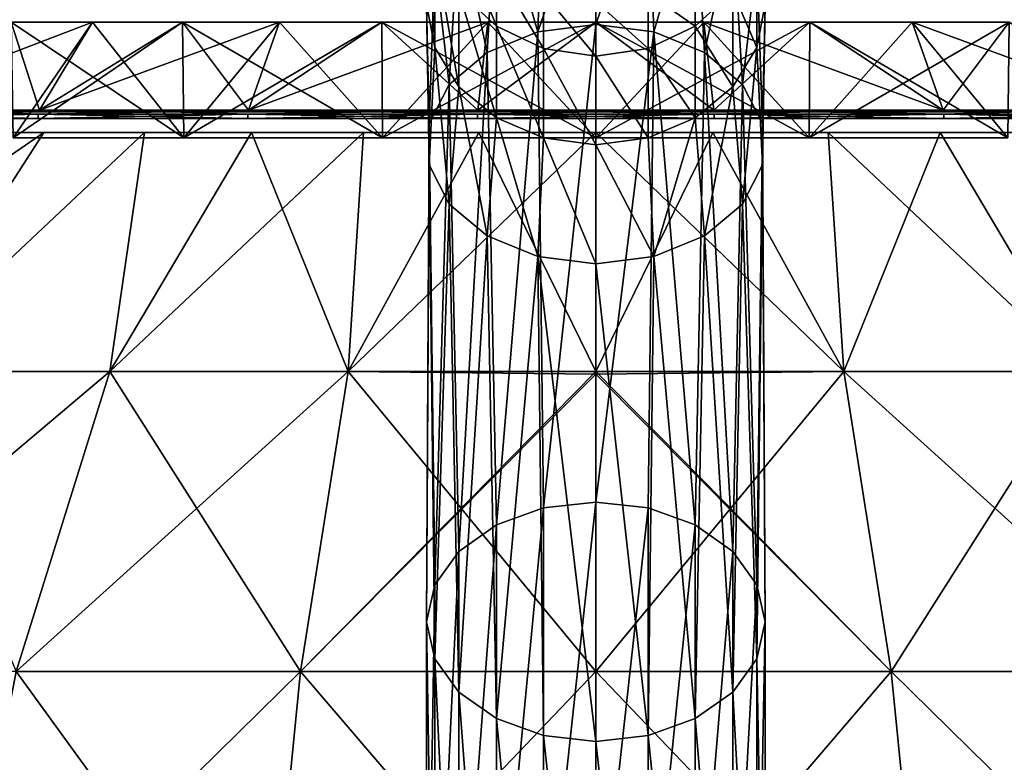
# Model space of a CAD drawing. Header units: millimetres. Extents: x -80 to 80, y -465 to 66.
# Tile 12 of 18: x -26 to 18, y 17 to 50. Entities that reach past the tile are written whole.
import ezdxf

# ---------------------------------------------------------------- set-up
doc = ezdxf.new("R2010")
doc.units = ezdxf.units.MM
doc.header["$LTSCALE"] = 65.185185
for name, color, linetype in [('10', 7, 'CONTINUOUS'), ('11', 7, 'CONTINUOUS'), ('12', 7, 'CONTINUOUS'), ('16', 7, 'CONTINUOUS'), ('17', 7, 'CONTINUOUS'), ('18', 7, 'CONTINUOUS'), ('19', 7, 'CONTINUOUS'), ('3', 7, 'CONTINUOUS'), ('4', 7, 'CONTINUOUS'), ('5', 7, 'CONTINUOUS'), ('6', 7, 'CONTINUOUS'), ('7', 7, 'CONTINUOUS'), ('8', 7, 'CONTINUOUS'), ('9', 7, 'CONTINUOUS')]:
    doc.layers.add(name, color=color, linetype=linetype)

msp = doc.modelspace()

# ---------------------------------------------------------------- linework, layer by layer
at = {"layer": '10', "color": 5, "linetype": 'Continuous', "true_color": 0x0303ff}
for points in [[(-25.909, 49.63, 69.909), (-22.305, 49.63, 73.069), (-25.814, 44.514, 69.814), (-25.909, 49.63, 69.909)], [(-25.814, 44.514, 69.814), (-18.32, 49.63, 75.731), (-18.253, 44.514, 75.615), (-25.814, 44.514, 69.814)], [(-22.305, 49.63, 73.069), (-18.32, 49.63, 75.731), (-25.814, 44.514, 69.814), (-22.305, 49.63, 73.069)], [(-18.32, 49.63, 75.731), (-14.022, 49.63, 77.851), (-18.253, 44.514, 75.615), (-18.32, 49.63, 75.731)], [(-18.253, 44.514, 75.615), (-9.483, 49.63, 79.392), (-9.449, 44.514, 79.262), (-18.253, 44.514, 75.615)], [(-14.022, 49.63, 77.851), (-9.483, 49.63, 79.392), (-18.253, 44.514, 75.615), (-14.022, 49.63, 77.851)], [(-9.483, 49.63, 79.392), (-4.783, 49.63, 80.327), (-9.449, 44.514, 79.262), (-9.483, 49.63, 79.392)], [(-4.783, 49.63, 80.327), (0, 49.63, 80.64), (-9.449, 44.514, 79.262), (-4.783, 49.63, 80.327)], [(-9.449, 44.514, 79.262), (0, 49.63, 80.64), (0, 44.514, 80.506), (-9.449, 44.514, 79.262)], [(0, 49.63, 80.64), (4.783, 49.63, 80.327), (0, 44.514, 80.506), (0, 49.63, 80.64)], [(4.783, 49.63, 80.327), (9.483, 49.63, 79.392), (0, 44.514, 80.506), (4.783, 49.63, 80.327)], [(0, 44.514, 80.506), (9.483, 49.63, 79.392), (9.449, 44.514, 79.262), (0, 44.514, 80.506)], [(9.483, 49.63, 79.392), (14.022, 49.63, 77.851), (9.449, 44.514, 79.262), (9.483, 49.63, 79.392)], [(14.022, 49.63, 77.851), (18.32, 49.63, 75.731), (9.449, 44.514, 79.262), (14.022, 49.63, 77.851)], [(9.449, 44.514, 79.262), (18.32, 49.63, 75.731), (18.253, 44.514, 75.615), (9.449, 44.514, 79.262)]]:
    msp.add_3dface(points, dxfattribs=at)
at = {"layer": '11', "color": 250, "linetype": 'Continuous', "true_color": 0x1c1c1c}
for points in [[(-28.547, 44.739, 11.777), (-24.455, 44.739, 8.571), (-39.804, 34.154, 4.196), (-28.547, 44.739, 11.777)], [(-39.804, 34.154, 4.196), (-24.455, 44.739, 8.571), (-31.274, 34.154, -2.804), (-39.804, 34.154, 4.196)], [(-24.455, 44.739, 8.571), (-20.006, 44.739, 5.882), (-31.274, 34.154, -2.804), (-24.455, 44.739, 8.571)], [(-31.274, 34.154, -2.804), (-20.006, 44.739, 5.882), (-21.542, 34.154, -8.006), (-31.274, 34.154, -2.804)], [(-24.455, 44.739, 79.429), (-28.547, 44.739, 76.223), (-31.274, 34.154, 90.804), (-24.455, 44.739, 79.429)], [(-20.006, 44.739, 82.118), (-24.455, 44.739, 79.429), (-31.274, 34.154, 90.804), (-20.006, 44.739, 82.118)], [(-21.542, 34.154, 96.006), (-20.006, 44.739, 82.118), (-31.274, 34.154, 90.804), (-21.542, 34.154, 96.006)], [(-15.265, 44.739, 3.748), (-10.302, 44.739, 2.202), (-21.542, 34.154, -8.006), (-15.265, 44.739, 3.748)], [(-21.542, 34.154, -8.006), (-10.302, 44.739, 2.202), (-10.982, 34.154, -11.209), (-21.542, 34.154, -8.006)], [(-20.006, 44.739, 5.882), (-15.265, 44.739, 3.748), (-21.542, 34.154, -8.006), (-20.006, 44.739, 5.882)], [(-10.982, 34.154, 99.209), (-15.265, 44.739, 84.252), (-21.542, 34.154, 96.006), (-10.982, 34.154, 99.209)], [(-15.265, 44.739, 84.252), (-20.006, 44.739, 82.118), (-21.542, 34.154, 96.006), (-15.265, 44.739, 84.252)], [(-10.302, 44.739, 85.798), (-15.265, 44.739, 84.252), (-10.982, 34.154, 99.209), (-10.302, 44.739, 85.798)], [(-10.982, 34.154, -11.209), (0, 44.739, 0.951), (0, 34.154, -12.291), (-10.982, 34.154, -11.209)], [(-10.302, 44.739, 2.202), (-5.189, 44.739, 1.265), (-10.982, 34.154, -11.209), (-10.302, 44.739, 2.202)], [(-5.189, 44.739, 86.735), (-10.302, 44.739, 85.798), (-10.982, 34.154, 99.209), (-5.189, 44.739, 86.735)], [(0, 34.154, 100.291), (-5.189, 44.739, 86.735), (-10.982, 34.154, 99.209), (0, 34.154, 100.291)], [(-5.189, 44.739, 1.265), (0, 44.739, 0.951), (-10.982, 34.154, -11.209), (-5.189, 44.739, 1.265)], [(0, 44.739, 87.049), (-5.189, 44.739, 86.735), (0, 34.154, 100.291), (0, 44.739, 87.049)], [(-31.274, 34.154, -2.804), (-21.542, 34.154, -8.006), (-37.283, 20.858, -11.798), (-31.274, 34.154, -2.804)], [(-37.283, 20.858, -11.798), (-21.542, 34.154, -8.006), (-25.681, 20.858, -18), (-37.283, 20.858, -11.798)], [(-21.542, 34.154, 96.006), (-31.274, 34.154, 90.804), (-25.681, 20.858, 106), (-21.542, 34.154, 96.006)], [(-13.092, 20.858, 109.819), (-21.542, 34.154, 96.006), (-25.681, 20.858, 106), (-13.092, 20.858, 109.819)], [(-21.542, 34.154, -8.006), (-10.982, 34.154, -11.209), (-25.681, 20.858, -18), (-21.542, 34.154, -8.006)], [(-25.681, 20.858, -18), (-10.982, 34.154, -11.209), (-13.092, 20.858, -21.819), (-25.681, 20.858, -18)], [(-10.982, 34.154, 99.209), (-21.542, 34.154, 96.006), (-13.092, 20.858, 109.819), (-10.982, 34.154, 99.209)], [(0, 20.858, 111.108), (-10.982, 34.154, 99.209), (-13.092, 20.858, 109.819), (0, 20.858, 111.108)], [(-10.982, 34.154, -11.209), (0, 34.154, -12.291), (-13.092, 20.858, -21.819), (-10.982, 34.154, -11.209)], [(0, 34.154, -12.291), (0, 34.033, -12.413), (-13.092, 20.858, -21.819), (0, 34.154, -12.291)], [(-13.092, 20.858, -21.819), (0, 34.033, -12.413), (0, 20.858, -23.108), (-13.092, 20.858, -21.819)], [(0, 34.154, 100.291), (-10.982, 34.154, 99.209), (0, 34.033, 100.413), (0, 34.154, 100.291)], [(0, 34.033, 100.413), (-10.982, 34.154, 99.209), (0, 20.858, 111.108), (0, 34.033, 100.413)], [(-14.601, 5.563, 117.406), (-25.681, 20.858, 106), (-28.642, 5.563, 113.147), (-14.601, 5.563, 117.406)], [(-25.681, 20.858, -18), (-13.092, 20.858, -21.819), (-28.642, 5.563, -25.147), (-25.681, 20.858, -18)], [(-28.642, 5.563, -25.147), (-13.092, 20.858, -21.819), (-14.601, 5.563, -29.406), (-28.642, 5.563, -25.147)], [(-13.092, 20.858, 109.819), (-25.681, 20.858, 106), (-14.601, 5.563, 117.406), (-13.092, 20.858, 109.819)], [(0, 5.563, 118.845), (-13.092, 20.858, 109.819), (-14.601, 5.563, 117.406), (0, 5.563, 118.845)], [(-13.092, 20.858, -21.819), (0, 20.858, -23.108), (-14.601, 5.563, -29.406), (-13.092, 20.858, -21.819)], [(0, 20.858, -23.108), (0, 5.563, -30.845), (-14.601, 5.563, -29.406), (0, 20.858, -23.108)], [(0, 20.858, 111.108), (-13.092, 20.858, 109.819), (0, 5.563, 118.845), (0, 20.858, 111.108)]]:
    msp.add_3dface(points, dxfattribs=at)
at = {"layer": '12', "color": 250, "linetype": 'Continuous', "true_color": 0x1c1c1c}
for points in [[(0, 34.154, -12.291), (0, 44.739, 0.951), (5.189, 44.739, 1.265), (0, 34.154, -12.291)], [(0, 44.739, 87.049), (0, 34.154, 100.291), (10.982, 34.154, 99.209), (0, 44.739, 87.049)], [(0, 44.739, 87.049), (10.982, 34.154, 99.209), (5.189, 44.739, 86.735), (0, 44.739, 87.049)], [(10.982, 34.154, -11.209), (0, 34.154, -12.291), (5.189, 44.739, 1.265), (10.982, 34.154, -11.209)], [(10.302, 44.739, 2.202), (10.982, 34.154, -11.209), (5.189, 44.739, 1.265), (10.302, 44.739, 2.202)], [(5.189, 44.739, 86.735), (10.982, 34.154, 99.209), (10.302, 44.739, 85.798), (5.189, 44.739, 86.735)], [(15.265, 44.739, 3.748), (10.982, 34.154, -11.209), (10.302, 44.739, 2.202), (15.265, 44.739, 3.748)], [(10.982, 34.154, 99.209), (21.542, 34.154, 96.006), (10.302, 44.739, 85.798), (10.982, 34.154, 99.209)], [(10.302, 44.739, 85.798), (21.542, 34.154, 96.006), (15.265, 44.739, 84.252), (10.302, 44.739, 85.798)], [(21.542, 34.154, -8.006), (10.982, 34.154, -11.209), (15.265, 44.739, 3.748), (21.542, 34.154, -8.006)], [(20.006, 44.739, 5.882), (21.542, 34.154, -8.006), (15.265, 44.739, 3.748), (20.006, 44.739, 5.882)], [(15.265, 44.739, 84.252), (21.542, 34.154, 96.006), (20.006, 44.739, 82.118), (15.265, 44.739, 84.252)], [(0, 34.154, 100.291), (0, 34.033, 100.413), (13.092, 20.858, 109.819), (0, 34.154, 100.291)], [(10.982, 34.154, 99.209), (0, 34.154, 100.291), (13.092, 20.858, 109.819), (10.982, 34.154, 99.209)], [(0, 34.033, -12.413), (0, 34.154, -12.291), (10.982, 34.154, -11.209), (0, 34.033, -12.413)], [(0, 20.858, -23.108), (0, 34.033, -12.413), (10.982, 34.154, -11.209), (0, 20.858, -23.108)], [(0, 20.858, -23.108), (10.982, 34.154, -11.209), (13.092, 20.858, -21.819), (0, 20.858, -23.108)], [(0, 34.033, 100.413), (0, 20.858, 111.108), (13.092, 20.858, 109.819), (0, 34.033, 100.413)], [(10.982, 34.154, -11.209), (21.542, 34.154, -8.006), (13.092, 20.858, -21.819), (10.982, 34.154, -11.209)], [(21.542, 34.154, 96.006), (10.982, 34.154, 99.209), (25.681, 20.858, 106), (21.542, 34.154, 96.006)], [(25.681, 20.858, 106), (10.982, 34.154, 99.209), (13.092, 20.858, 109.819), (25.681, 20.858, 106)], [(13.092, 20.858, -21.819), (21.542, 34.154, -8.006), (25.681, 20.858, -18), (13.092, 20.858, -21.819)], [(0, 20.858, 111.108), (0, 5.563, 118.845), (14.601, 5.563, 117.406), (0, 20.858, 111.108)], [(13.092, 20.858, 109.819), (0, 20.858, 111.108), (14.601, 5.563, 117.406), (13.092, 20.858, 109.819)], [(0, 5.563, -30.845), (0, 20.858, -23.108), (13.092, 20.858, -21.819), (0, 5.563, -30.845)], [(0, 5.563, -30.845), (13.092, 20.858, -21.819), (14.601, 5.563, -29.406), (0, 5.563, -30.845)], [(28.642, 5.563, 113.147), (13.092, 20.858, 109.819), (14.601, 5.563, 117.406), (28.642, 5.563, 113.147)], [(25.681, 20.858, 106), (13.092, 20.858, 109.819), (28.642, 5.563, 113.147), (25.681, 20.858, 106)], [(13.092, 20.858, -21.819), (25.681, 20.858, -18), (14.601, 5.563, -29.406), (13.092, 20.858, -21.819)], [(14.601, 5.563, -29.406), (25.681, 20.858, -18), (28.642, 5.563, -25.147), (14.601, 5.563, -29.406)]]:
    msp.add_3dface(points, dxfattribs=at)
at = {"layer": '16', "color": 251, "linetype": 'Continuous', "true_color": 0x4d4d4d}
for points in [[(-4.408, 55.477, -69.168), (-2.318, 56.362, -69.76), (-2.565, 49.209, -78.339), (-4.408, 55.477, -69.168)], [(-2.565, 49.209, -78.339), (0, 56.667, -69.964), (0, 49.529, -78.659), (-2.565, 49.209, -78.339)], [(-2.318, 56.362, -69.76), (0, 56.667, -69.964), (-2.565, 49.209, -78.339), (-2.318, 56.362, -69.76)], [(-6.068, 54.097, -68.245), (-4.408, 55.477, -69.168), (-4.821, 48.288, -77.418), (-6.068, 54.097, -68.245)], [(-4.821, 48.288, -77.418), (-4.408, 55.477, -69.168), (-2.565, 49.209, -78.339), (-4.821, 48.288, -77.418)], [(-7.133, 48.506, -64.506), (-7.5, 55.061, -57.143), (-7.5, 50.433, -65.795), (-7.133, 48.506, -64.506)], [(-7.133, 52.919, -56.256), (-7.5, 55.061, -57.143), (-7.133, 48.506, -64.506), (-7.133, 52.919, -56.256)], [(-7.133, 52.359, -67.083), (-6.068, 54.097, -68.245), (-6.495, 46.877, -76.007), (-7.133, 52.359, -67.083)], [(-6.495, 46.877, -76.007), (-6.068, 54.097, -68.245), (-4.821, 48.288, -77.418), (-6.495, 46.877, -76.007)], [(-4.408, 51.959, -46.571), (-6.068, 53.586, -46.894), (-4.408, 49.455, -54.82), (-4.408, 51.959, -46.571)], [(-4.408, 49.455, -54.82), (-6.068, 53.586, -46.894), (-6.068, 50.988, -55.455), (-4.408, 49.455, -54.82)], [(-6.068, 46.768, -63.344), (-7.133, 52.919, -56.256), (-7.133, 48.506, -64.506), (-6.068, 46.768, -63.344)], [(-6.068, 50.988, -55.455), (-7.133, 52.919, -56.256), (-6.068, 46.768, -63.344), (-6.068, 50.988, -55.455)], [(-7.5, 50.433, -65.795), (-7.133, 52.359, -67.083), (-7.386, 45.147, -74.276), (-7.5, 50.433, -65.795)], [(-7.386, 45.147, -74.276), (-7.133, 52.359, -67.083), (-6.495, 46.877, -76.007), (-7.386, 45.147, -74.276)], [(-2.318, 50.914, -46.363), (-4.408, 51.959, -46.571), (-2.318, 48.471, -54.412), (-2.318, 50.914, -46.363)], [(-2.318, 48.471, -54.412), (-4.408, 51.959, -46.571), (-4.408, 49.455, -54.82), (-2.318, 48.471, -54.412)], [(-4.408, 45.389, -62.422), (-6.068, 50.988, -55.455), (-6.068, 46.768, -63.344), (-4.408, 45.389, -62.422)], [(-4.408, 49.455, -54.82), (-6.068, 50.988, -55.455), (-4.408, 45.389, -62.422), (-4.408, 49.455, -54.82)], [(0, 48.132, -54.272), (-2.318, 50.914, -46.363), (-2.318, 48.471, -54.412), (0, 48.132, -54.272)], [(0, 50.554, -46.291), (-2.318, 50.914, -46.363), (0, 48.132, -54.272), (0, 50.554, -46.291)], [(-7.386, 43.305, -72.434), (-7.5, 50.433, -65.795), (-7.386, 45.147, -74.276), (-7.386, 43.305, -72.434)], [(-7.133, 48.506, -64.506), (-7.5, 50.433, -65.795), (-7.386, 43.305, -72.434), (-7.133, 48.506, -64.506)], [(-2.318, 48.471, -54.412), (-4.408, 49.455, -54.82), (-2.318, 44.504, -61.83), (-2.318, 48.471, -54.412)], [(-2.318, 44.504, -61.83), (-4.408, 49.455, -54.82), (-4.408, 45.389, -62.422), (-2.318, 44.504, -61.83)], [(-6.495, 41.574, -70.704), (-7.133, 48.506, -64.506), (-7.386, 43.305, -72.434), (-6.495, 41.574, -70.704)], [(-6.068, 46.768, -63.344), (-7.133, 48.506, -64.506), (-6.495, 41.574, -70.704), (-6.068, 46.768, -63.344)], [(0, 44.198, -61.626), (-2.318, 48.471, -54.412), (-2.318, 44.504, -61.83), (0, 44.198, -61.626)], [(0, 48.132, -54.272), (-2.318, 48.471, -54.412), (0, 44.198, -61.626), (0, 48.132, -54.272)], [(-4.821, 40.163, -69.293), (-6.068, 46.768, -63.344), (-6.495, 41.574, -70.704), (-4.821, 40.163, -69.293)], [(-4.408, 45.389, -62.422), (-6.068, 46.768, -63.344), (-4.821, 40.163, -69.293), (-4.408, 45.389, -62.422)], [(-2.565, 39.242, -68.372), (-4.408, 45.389, -62.422), (-4.821, 40.163, -69.293), (-2.565, 39.242, -68.372)], [(-2.318, 44.504, -61.83), (-4.408, 45.389, -62.422), (-2.565, 39.242, -68.372), (-2.318, 44.504, -61.83)], [(0, 38.922, -68.052), (-2.318, 44.504, -61.83), (-2.565, 39.242, -68.372), (0, 38.922, -68.052)], [(0, 44.198, -61.626), (-2.318, 44.504, -61.83), (0, 38.922, -68.052), (0, 44.198, -61.626)]]:
    msp.add_3dface(points, dxfattribs=at)
at = {"layer": '17', "color": 251, "linetype": 'Continuous', "true_color": 0x4d4d4d}
for points in [[(0, 49.529, -78.659), (0, 56.667, -69.964), (2.318, 56.362, -69.76), (0, 49.529, -78.659)], [(0, 49.529, -78.659), (2.318, 56.362, -69.76), (2.565, 49.209, -78.339), (0, 49.529, -78.659)], [(2.318, 56.362, -69.76), (4.408, 55.477, -69.168), (2.565, 49.209, -78.339), (2.318, 56.362, -69.76)], [(2.565, 49.209, -78.339), (4.408, 55.477, -69.168), (4.821, 48.288, -77.418), (2.565, 49.209, -78.339)], [(4.408, 55.477, -69.168), (6.068, 54.097, -68.245), (4.821, 48.288, -77.418), (4.408, 55.477, -69.168)], [(4.821, 48.288, -77.418), (6.068, 54.097, -68.245), (6.495, 46.877, -76.007), (4.821, 48.288, -77.418)], [(6.068, 54.097, -68.245), (7.133, 52.359, -67.083), (6.495, 46.877, -76.007), (6.068, 54.097, -68.245)], [(7.133, 52.919, -56.256), (6.068, 50.988, -55.455), (7.133, 48.506, -64.506), (7.133, 52.919, -56.256)], [(7.5, 50.433, -65.795), (7.133, 52.919, -56.256), (7.133, 48.506, -64.506), (7.5, 50.433, -65.795)], [(6.495, 46.877, -76.007), (7.133, 52.359, -67.083), (7.386, 45.147, -74.276), (6.495, 46.877, -76.007)], [(7.133, 52.359, -67.083), (7.5, 50.433, -65.795), (7.386, 45.147, -74.276), (7.133, 52.359, -67.083)], [(4.408, 51.959, -46.571), (2.318, 50.914, -46.363), (4.408, 49.455, -54.82), (4.408, 51.959, -46.571)], [(6.068, 50.988, -55.455), (4.408, 51.959, -46.571), (4.408, 49.455, -54.82), (6.068, 50.988, -55.455)], [(2.318, 50.914, -46.363), (0, 50.554, -46.291), (2.318, 48.471, -54.412), (2.318, 50.914, -46.363)], [(4.408, 49.455, -54.82), (2.318, 50.914, -46.363), (2.318, 48.471, -54.412), (4.408, 49.455, -54.82)], [(6.068, 50.988, -55.455), (4.408, 49.455, -54.82), (6.068, 46.768, -63.344), (6.068, 50.988, -55.455)], [(7.133, 48.506, -64.506), (6.068, 50.988, -55.455), (6.068, 46.768, -63.344), (7.133, 48.506, -64.506)], [(0, 50.554, -46.291), (0, 48.132, -54.272), (2.318, 48.471, -54.412), (0, 50.554, -46.291)], [(7.5, 50.433, -65.795), (7.133, 48.506, -64.506), (7.386, 43.305, -72.434), (7.5, 50.433, -65.795)], [(7.386, 45.147, -74.276), (7.5, 50.433, -65.795), (7.386, 43.305, -72.434), (7.386, 45.147, -74.276)], [(4.408, 49.455, -54.82), (2.318, 48.471, -54.412), (4.408, 45.389, -62.422), (4.408, 49.455, -54.82)], [(6.068, 46.768, -63.344), (4.408, 49.455, -54.82), (4.408, 45.389, -62.422), (6.068, 46.768, -63.344)], [(2.318, 48.471, -54.412), (0, 48.132, -54.272), (2.318, 44.504, -61.83), (2.318, 48.471, -54.412)], [(4.408, 45.389, -62.422), (2.318, 48.471, -54.412), (2.318, 44.504, -61.83), (4.408, 45.389, -62.422)], [(7.133, 48.506, -64.506), (6.068, 46.768, -63.344), (6.495, 41.574, -70.704), (7.133, 48.506, -64.506)], [(7.386, 43.305, -72.434), (7.133, 48.506, -64.506), (6.495, 41.574, -70.704), (7.386, 43.305, -72.434)], [(0, 48.132, -54.272), (0, 44.198, -61.626), (2.318, 44.504, -61.83), (0, 48.132, -54.272)], [(6.068, 46.768, -63.344), (4.408, 45.389, -62.422), (4.821, 40.163, -69.293), (6.068, 46.768, -63.344)], [(6.495, 41.574, -70.704), (6.068, 46.768, -63.344), (4.821, 40.163, -69.293), (6.495, 41.574, -70.704)], [(4.408, 45.389, -62.422), (2.318, 44.504, -61.83), (2.565, 39.242, -68.372), (4.408, 45.389, -62.422)], [(4.821, 40.163, -69.293), (4.408, 45.389, -62.422), (2.565, 39.242, -68.372), (4.821, 40.163, -69.293)], [(2.318, 44.504, -61.83), (0, 44.198, -61.626), (2.565, 39.242, -68.372), (2.318, 44.504, -61.83)], [(0, 44.198, -61.626), (0, 38.922, -68.052), (2.565, 39.242, -68.372), (0, 44.198, -61.626)]]:
    msp.add_3dface(points, dxfattribs=at)
at = {"layer": '18', "color": 251, "linetype": 'Continuous', "true_color": 0x4d4d4d}
for points in [[(-2.565, 49.209, -78.339), (0, 49.529, -78.659), (-2.318, 28.105, -99.563), (-2.565, 49.209, -78.339)], [(-2.318, 28.105, -99.563), (0, 49.529, -78.659), (0, 28.365, -99.823), (-2.318, 28.105, -99.563)], [(-4.821, 48.288, -77.418), (-2.565, 49.209, -78.339), (-4.408, 27.352, -98.81), (-4.821, 48.288, -77.418)], [(-4.408, 27.352, -98.81), (-2.565, 49.209, -78.339), (-2.318, 28.105, -99.563), (-4.408, 27.352, -98.81)], [(-6.495, 46.877, -76.007), (-4.821, 48.288, -77.418), (-6.068, 26.179, -97.637), (-6.495, 46.877, -76.007)], [(-6.068, 26.179, -97.637), (-4.821, 48.288, -77.418), (-4.408, 27.352, -98.81), (-6.068, 26.179, -97.637)], [(-7.386, 45.147, -74.276), (-6.495, 46.877, -76.007), (-7.133, 24.7, -96.158), (-7.386, 45.147, -74.276)], [(-7.133, 24.7, -96.158), (-6.495, 46.877, -76.007), (-6.068, 26.179, -97.637), (-7.133, 24.7, -96.158)], [(-7.5, 23.062, -94.519), (-7.386, 45.147, -74.276), (-7.133, 24.7, -96.158), (-7.5, 23.062, -94.519)], [(-7.386, 43.305, -72.434), (-7.386, 45.147, -74.276), (-7.5, 23.062, -94.519), (-7.386, 43.305, -72.434)], [(-7.133, 21.423, -92.881), (-7.386, 43.305, -72.434), (-7.5, 23.062, -94.519), (-7.133, 21.423, -92.881)], [(-6.495, 41.574, -70.704), (-7.386, 43.305, -72.434), (-7.133, 21.423, -92.881), (-6.495, 41.574, -70.704)], [(-6.068, 19.944, -91.402), (-6.495, 41.574, -70.704), (-7.133, 21.423, -92.881), (-6.068, 19.944, -91.402)], [(-4.821, 40.163, -69.293), (-6.495, 41.574, -70.704), (-6.068, 19.944, -91.402), (-4.821, 40.163, -69.293)], [(-4.408, 18.771, -90.229), (-4.821, 40.163, -69.293), (-6.068, 19.944, -91.402), (-4.408, 18.771, -90.229)], [(-2.565, 39.242, -68.372), (-4.821, 40.163, -69.293), (-4.408, 18.771, -90.229), (-2.565, 39.242, -68.372)], [(-2.318, 18.018, -89.476), (-2.565, 39.242, -68.372), (-4.408, 18.771, -90.229), (-2.318, 18.018, -89.476)], [(0, 17.758, -89.216), (-2.565, 39.242, -68.372), (-2.318, 18.018, -89.476), (0, 17.758, -89.216)], [(0, 38.922, -68.052), (-2.565, 39.242, -68.372), (0, 17.758, -89.216), (0, 38.922, -68.052)], [(-2.318, 28.105, -99.563), (0, 28.365, -99.823), (-2.318, 6.92, -120.748), (-2.318, 28.105, -99.563)], [(-2.318, 6.92, -120.748), (0, 28.365, -99.823), (0, 7.18, -121.008), (-2.318, 6.92, -120.748)], [(-4.408, 27.352, -98.81), (-2.318, 28.105, -99.563), (-4.408, 6.167, -119.995), (-4.408, 27.352, -98.81)], [(-4.408, 6.167, -119.995), (-2.318, 28.105, -99.563), (-2.318, 6.92, -120.748), (-4.408, 6.167, -119.995)], [(-6.068, 26.179, -97.637), (-4.408, 27.352, -98.81), (-6.068, 4.994, -118.822), (-6.068, 26.179, -97.637)], [(-6.068, 4.994, -118.822), (-4.408, 27.352, -98.81), (-4.408, 6.167, -119.995), (-6.068, 4.994, -118.822)], [(-7.133, 24.7, -96.158), (-6.068, 26.179, -97.637), (-7.133, 3.515, -117.343), (-7.133, 24.7, -96.158)], [(-7.133, 3.515, -117.343), (-6.068, 26.179, -97.637), (-6.068, 4.994, -118.822), (-7.133, 3.515, -117.343)], [(-7.5, 23.062, -94.519), (-7.133, 24.7, -96.158), (-7.5, 1.877, -115.704), (-7.5, 23.062, -94.519)], [(-7.5, 1.877, -115.704), (-7.133, 24.7, -96.158), (-7.133, 3.515, -117.343), (-7.5, 1.877, -115.704)], [(-7.133, 21.423, -92.881), (-7.5, 23.062, -94.519), (-7.133, 0.238, -114.066), (-7.133, 21.423, -92.881)], [(-7.133, 0.238, -114.066), (-7.5, 23.062, -94.519), (-7.5, 1.877, -115.704), (-7.133, 0.238, -114.066)], [(-6.068, 19.944, -91.402), (-7.133, 21.423, -92.881), (-6.068, -1.241, -112.587), (-6.068, 19.944, -91.402)], [(-6.068, -1.241, -112.587), (-7.133, 21.423, -92.881), (-7.133, 0.238, -114.066), (-6.068, -1.241, -112.587)], [(-4.408, 18.771, -90.229), (-6.068, 19.944, -91.402), (-4.408, -2.414, -111.414), (-4.408, 18.771, -90.229)], [(-4.408, -2.414, -111.414), (-6.068, 19.944, -91.402), (-6.068, -1.241, -112.587), (-4.408, -2.414, -111.414)], [(-2.318, 18.018, -89.476), (-4.408, 18.771, -90.229), (-2.318, -3.167, -110.661), (-2.318, 18.018, -89.476)], [(-2.318, -3.167, -110.661), (-4.408, 18.771, -90.229), (-4.408, -2.414, -111.414), (-2.318, -3.167, -110.661)], [(0, 17.758, -89.216), (-2.318, 18.018, -89.476), (0, -3.427, -110.401), (0, 17.758, -89.216)], [(0, -3.427, -110.401), (-2.318, 18.018, -89.476), (-2.318, -3.167, -110.661), (0, -3.427, -110.401)]]:
    msp.add_3dface(points, dxfattribs=at)
at = {"layer": '19', "color": 251, "linetype": 'Continuous', "true_color": 0x4d4d4d}
for points in [[(0, 49.529, -78.659), (2.565, 49.209, -78.339), (0, 28.365, -99.823), (0, 49.529, -78.659)], [(0, 28.365, -99.823), (2.565, 49.209, -78.339), (2.318, 28.105, -99.563), (0, 28.365, -99.823)], [(2.318, 28.105, -99.563), (2.565, 49.209, -78.339), (4.408, 27.352, -98.81), (2.318, 28.105, -99.563)], [(2.565, 49.209, -78.339), (4.821, 48.288, -77.418), (4.408, 27.352, -98.81), (2.565, 49.209, -78.339)], [(4.408, 27.352, -98.81), (4.821, 48.288, -77.418), (6.068, 26.179, -97.637), (4.408, 27.352, -98.81)], [(4.821, 48.288, -77.418), (6.495, 46.877, -76.007), (6.068, 26.179, -97.637), (4.821, 48.288, -77.418)], [(6.068, 26.179, -97.637), (6.495, 46.877, -76.007), (7.133, 24.7, -96.158), (6.068, 26.179, -97.637)], [(6.495, 46.877, -76.007), (7.386, 45.147, -74.276), (7.133, 24.7, -96.158), (6.495, 46.877, -76.007)], [(7.133, 24.7, -96.158), (7.386, 45.147, -74.276), (7.5, 23.062, -94.519), (7.133, 24.7, -96.158)], [(7.386, 45.147, -74.276), (7.386, 43.305, -72.434), (7.5, 23.062, -94.519), (7.386, 45.147, -74.276)], [(7.386, 43.305, -72.434), (6.495, 41.574, -70.704), (7.133, 21.423, -92.881), (7.386, 43.305, -72.434)], [(7.5, 23.062, -94.519), (7.386, 43.305, -72.434), (7.133, 21.423, -92.881), (7.5, 23.062, -94.519)], [(6.495, 41.574, -70.704), (4.821, 40.163, -69.293), (6.068, 19.944, -91.402), (6.495, 41.574, -70.704)], [(7.133, 21.423, -92.881), (6.495, 41.574, -70.704), (6.068, 19.944, -91.402), (7.133, 21.423, -92.881)], [(4.821, 40.163, -69.293), (2.565, 39.242, -68.372), (4.408, 18.771, -90.229), (4.821, 40.163, -69.293)], [(6.068, 19.944, -91.402), (4.821, 40.163, -69.293), (4.408, 18.771, -90.229), (6.068, 19.944, -91.402)], [(2.565, 39.242, -68.372), (0, 38.922, -68.052), (2.318, 18.018, -89.476), (2.565, 39.242, -68.372)], [(0, 38.922, -68.052), (0, 17.758, -89.216), (2.318, 18.018, -89.476), (0, 38.922, -68.052)], [(4.408, 18.771, -90.229), (2.565, 39.242, -68.372), (2.318, 18.018, -89.476), (4.408, 18.771, -90.229)], [(0, 7.18, -121.008), (0, 28.365, -99.823), (2.318, 28.105, -99.563), (0, 7.18, -121.008)], [(0, 7.18, -121.008), (2.318, 28.105, -99.563), (2.318, 6.92, -120.748), (0, 7.18, -121.008)], [(2.318, 28.105, -99.563), (4.408, 27.352, -98.81), (2.318, 6.92, -120.748), (2.318, 28.105, -99.563)], [(2.318, 6.92, -120.748), (4.408, 27.352, -98.81), (4.408, 6.167, -119.995), (2.318, 6.92, -120.748)], [(4.408, 27.352, -98.81), (6.068, 26.179, -97.637), (4.408, 6.167, -119.995), (4.408, 27.352, -98.81)], [(4.408, 6.167, -119.995), (6.068, 26.179, -97.637), (6.068, 4.994, -118.822), (4.408, 6.167, -119.995)], [(6.068, 26.179, -97.637), (7.133, 24.7, -96.158), (6.068, 4.994, -118.822), (6.068, 26.179, -97.637)], [(6.068, 4.994, -118.822), (7.133, 24.7, -96.158), (7.133, 3.515, -117.343), (6.068, 4.994, -118.822)], [(7.133, 24.7, -96.158), (7.5, 23.062, -94.519), (7.133, 3.515, -117.343), (7.133, 24.7, -96.158)], [(7.5, 23.062, -94.519), (7.133, 21.423, -92.881), (7.5, 1.877, -115.704), (7.5, 23.062, -94.519)], [(7.133, 3.515, -117.343), (7.5, 23.062, -94.519), (7.5, 1.877, -115.704), (7.133, 3.515, -117.343)], [(7.133, 21.423, -92.881), (6.068, 19.944, -91.402), (7.133, 0.238, -114.066), (7.133, 21.423, -92.881)], [(7.5, 1.877, -115.704), (7.133, 21.423, -92.881), (7.133, 0.238, -114.066), (7.5, 1.877, -115.704)], [(6.068, 19.944, -91.402), (4.408, 18.771, -90.229), (6.068, -1.241, -112.587), (6.068, 19.944, -91.402)], [(7.133, 0.238, -114.066), (6.068, 19.944, -91.402), (6.068, -1.241, -112.587), (7.133, 0.238, -114.066)], [(4.408, 18.771, -90.229), (2.318, 18.018, -89.476), (4.408, -2.414, -111.414), (4.408, 18.771, -90.229)], [(6.068, -1.241, -112.587), (4.408, 18.771, -90.229), (4.408, -2.414, -111.414), (6.068, -1.241, -112.587)], [(2.318, 18.018, -89.476), (0, 17.758, -89.216), (2.318, -3.167, -110.661), (2.318, 18.018, -89.476)], [(4.408, -2.414, -111.414), (2.318, 18.018, -89.476), (2.318, -3.167, -110.661), (4.408, -2.414, -111.414)], [(0, 17.758, -89.216), (0, -3.427, -110.401), (2.318, -3.167, -110.661), (0, 17.758, -89.216)]]:
    msp.add_3dface(points, dxfattribs=at)
at = {"layer": '3', "color": 5, "linetype": 'Continuous', "true_color": 0x0303ff}
for points in [[(-24.711, 45.561, 8.2), (-32.56, 45.37, 15.154), (-32.56, 45.561, 15.154), (-24.711, 45.561, 8.2)], [(-24.711, 45.37, 8.2), (-32.56, 45.37, 15.154), (-24.711, 45.561, 8.2), (-24.711, 45.37, 8.2)], [(-15.425, 45.561, 3.327), (-24.711, 45.37, 8.2), (-24.711, 45.561, 8.2), (-15.425, 45.561, 3.327)], [(-15.425, 45.37, 3.327), (-24.711, 45.37, 8.2), (-15.425, 45.561, 3.327), (-15.425, 45.37, 3.327)], [(-5.243, 45.561, 0.817), (-15.425, 45.37, 3.327), (-15.425, 45.561, 3.327), (-5.243, 45.561, 0.817)], [(-5.243, 45.37, 0.817), (-15.425, 45.37, 3.327), (-5.243, 45.561, 0.817), (-5.243, 45.37, 0.817)], [(5.243, 45.561, 0.817), (-5.243, 45.37, 0.817), (-5.243, 45.561, 0.817), (5.243, 45.561, 0.817)], [(5.243, 45.37, 0.817), (-5.243, 45.37, 0.817), (5.243, 45.561, 0.817), (5.243, 45.37, 0.817)], [(15.425, 45.561, 3.327), (5.243, 45.37, 0.817), (5.243, 45.561, 0.817), (15.425, 45.561, 3.327)], [(15.425, 45.37, 3.327), (5.243, 45.37, 0.817), (15.425, 45.561, 3.327), (15.425, 45.37, 3.327)], [(24.711, 45.561, 8.2), (15.425, 45.37, 3.327), (15.425, 45.561, 3.327), (24.711, 45.561, 8.2)], [(24.711, 45.37, 8.2), (15.425, 45.37, 3.327), (24.711, 45.561, 8.2), (24.711, 45.37, 8.2)]]:
    msp.add_3dface(points, dxfattribs=at)
at = {"layer": '4', "color": 5, "linetype": 'Continuous', "true_color": 0x0303ff}
for points in [[(-32.56, 45.561, 72.846), (-24.711, 45.37, 79.8), (-24.711, 45.561, 79.8), (-32.56, 45.561, 72.846)], [(-32.56, 45.37, 72.846), (-24.711, 45.37, 79.8), (-32.56, 45.561, 72.846), (-32.56, 45.37, 72.846)], [(-24.711, 45.561, 79.8), (-15.425, 45.37, 84.673), (-15.425, 45.561, 84.673), (-24.711, 45.561, 79.8)], [(-24.711, 45.37, 79.8), (-15.425, 45.37, 84.673), (-24.711, 45.561, 79.8), (-24.711, 45.37, 79.8)], [(-15.425, 45.561, 84.673), (-5.243, 45.37, 87.183), (-5.243, 45.561, 87.183), (-15.425, 45.561, 84.673)], [(-15.425, 45.37, 84.673), (-5.243, 45.37, 87.183), (-15.425, 45.561, 84.673), (-15.425, 45.37, 84.673)], [(-5.243, 45.37, 87.183), (5.243, 45.37, 87.183), (-5.243, 45.561, 87.183), (-5.243, 45.37, 87.183)], [(-5.243, 45.561, 87.183), (5.243, 45.37, 87.183), (5.243, 45.561, 87.183), (-5.243, 45.561, 87.183)], [(5.243, 45.561, 87.183), (15.425, 45.37, 84.673), (15.425, 45.561, 84.673), (5.243, 45.561, 87.183)], [(5.243, 45.37, 87.183), (15.425, 45.37, 84.673), (5.243, 45.561, 87.183), (5.243, 45.37, 87.183)], [(15.425, 45.561, 84.673), (24.711, 45.37, 79.8), (24.711, 45.561, 79.8), (15.425, 45.561, 84.673)], [(15.425, 45.37, 84.673), (24.711, 45.37, 79.8), (15.425, 45.561, 84.673), (15.425, 45.37, 84.673)]]:
    msp.add_3dface(points, dxfattribs=at)
at = {"layer": '5', "color": 5, "linetype": 'Continuous', "true_color": 0x0303ff}
for points in [[(-32.491, 45.729, 72.785), (-24.659, 45.729, 79.724), (-25.909, 49.63, 69.909), (-32.491, 45.729, 72.785)], [(-25.909, 49.63, 69.909), (-24.659, 45.729, 79.724), (-22.305, 49.63, 73.069), (-25.909, 49.63, 69.909)], [(-22.305, 49.63, 73.069), (-24.659, 45.729, 79.724), (-18.32, 49.63, 75.731), (-22.305, 49.63, 73.069)], [(-24.659, 45.729, 79.724), (-15.393, 45.729, 84.587), (-18.32, 49.63, 75.731), (-24.659, 45.729, 79.724)], [(-18.32, 49.63, 75.731), (-15.393, 45.729, 84.587), (-14.022, 49.63, 77.851), (-18.32, 49.63, 75.731)], [(-15.393, 45.729, 84.587), (-5.232, 45.729, 87.092), (-9.483, 49.63, 79.392), (-15.393, 45.729, 84.587)], [(-14.022, 49.63, 77.851), (-15.393, 45.729, 84.587), (-9.483, 49.63, 79.392), (-14.022, 49.63, 77.851)], [(-9.483, 49.63, 79.392), (-5.232, 45.729, 87.092), (-4.783, 49.63, 80.327), (-9.483, 49.63, 79.392)], [(-4.783, 49.63, 80.327), (-5.232, 45.729, 87.092), (0, 49.63, 80.64), (-4.783, 49.63, 80.327)], [(-5.232, 45.729, 87.092), (5.232, 45.729, 87.092), (0, 49.63, 80.64), (-5.232, 45.729, 87.092)], [(0, 49.63, 80.64), (5.232, 45.729, 87.092), (4.783, 49.63, 80.327), (0, 49.63, 80.64)], [(5.232, 45.729, 87.092), (15.393, 45.729, 84.587), (4.783, 49.63, 80.327), (5.232, 45.729, 87.092)], [(4.783, 49.63, 80.327), (15.393, 45.729, 84.587), (9.483, 49.63, 79.392), (4.783, 49.63, 80.327)], [(9.483, 49.63, 79.392), (15.393, 45.729, 84.587), (14.022, 49.63, 77.851), (9.483, 49.63, 79.392)], [(15.393, 45.729, 84.587), (24.659, 45.729, 79.724), (14.022, 49.63, 77.851), (15.393, 45.729, 84.587)], [(14.022, 49.63, 77.851), (24.659, 45.729, 79.724), (18.32, 49.63, 75.731), (14.022, 49.63, 77.851)]]:
    msp.add_3dface(points, dxfattribs=at)
at = {"layer": '6', "color": 5, "linetype": 'Continuous', "true_color": 0x0303ff}
for points in [[(-22.305, 49.63, 14.931), (-32.491, 45.729, 15.215), (-25.909, 49.63, 18.091), (-22.305, 49.63, 14.931)], [(-24.659, 45.729, 8.276), (-32.491, 45.729, 15.215), (-22.305, 49.63, 14.931), (-24.659, 45.729, 8.276)], [(-15.393, 45.729, 3.413), (-24.659, 45.729, 8.276), (-14.022, 49.63, 10.149), (-15.393, 45.729, 3.413)], [(-18.32, 49.63, 12.269), (-24.659, 45.729, 8.276), (-22.305, 49.63, 14.931), (-18.32, 49.63, 12.269)], [(-14.022, 49.63, 10.149), (-24.659, 45.729, 8.276), (-18.32, 49.63, 12.269), (-14.022, 49.63, 10.149)], [(-9.483, 49.63, 8.608), (-15.393, 45.729, 3.413), (-14.022, 49.63, 10.149), (-9.483, 49.63, 8.608)], [(-4.783, 49.63, 7.673), (-15.393, 45.729, 3.413), (-9.483, 49.63, 8.608), (-4.783, 49.63, 7.673)], [(-5.232, 45.729, 0.908), (-15.393, 45.729, 3.413), (-4.783, 49.63, 7.673), (-5.232, 45.729, 0.908)], [(0, 49.63, 7.36), (-5.232, 45.729, 0.908), (-4.783, 49.63, 7.673), (0, 49.63, 7.36)], [(5.232, 45.729, 0.908), (-5.232, 45.729, 0.908), (0, 49.63, 7.36), (5.232, 45.729, 0.908)], [(4.783, 49.63, 7.673), (5.232, 45.729, 0.908), (0, 49.63, 7.36), (4.783, 49.63, 7.673)], [(9.483, 49.63, 8.608), (5.232, 45.729, 0.908), (4.783, 49.63, 7.673), (9.483, 49.63, 8.608)], [(15.393, 45.729, 3.413), (5.232, 45.729, 0.908), (9.483, 49.63, 8.608), (15.393, 45.729, 3.413)], [(14.022, 49.63, 10.149), (15.393, 45.729, 3.413), (9.483, 49.63, 8.608), (14.022, 49.63, 10.149)], [(18.32, 49.63, 12.269), (15.393, 45.729, 3.413), (14.022, 49.63, 10.149), (18.32, 49.63, 12.269)], [(24.659, 45.729, 8.276), (15.393, 45.729, 3.413), (18.32, 49.63, 12.269), (24.659, 45.729, 8.276)]]:
    msp.add_3dface(points, dxfattribs=at)
at = {"layer": '7', "color": 5, "linetype": 'Continuous', "true_color": 0x0303ff}
for points in [[(-32.56, 45.561, 72.846), (-24.711, 45.561, 79.8), (-27.107, 45.657, 77.991), (-32.56, 45.561, 72.846)], [(-24.659, 45.729, 79.724), (-32.491, 45.729, 72.785), (-27.107, 45.657, 77.991), (-24.659, 45.729, 79.724)], [(-24.659, 45.729, 79.724), (-27.107, 45.657, 77.991), (-18.863, 45.657, 83.17), (-24.659, 45.729, 79.724)], [(-27.107, 45.657, 77.991), (-24.711, 45.561, 79.8), (-18.863, 45.657, 83.17), (-27.107, 45.657, 77.991)], [(-24.711, 45.561, 79.8), (-15.425, 45.561, 84.673), (-18.863, 45.657, 83.17), (-24.711, 45.561, 79.8)], [(-15.393, 45.729, 84.587), (-24.659, 45.729, 79.724), (-18.863, 45.657, 83.17), (-15.393, 45.729, 84.587)], [(-15.393, 45.729, 84.587), (-18.863, 45.657, 83.17), (-9.674, 45.657, 86.386), (-15.393, 45.729, 84.587)], [(-18.863, 45.657, 83.17), (-15.425, 45.561, 84.673), (-9.674, 45.657, 86.386), (-18.863, 45.657, 83.17)], [(-15.425, 45.561, 84.673), (-5.243, 45.561, 87.183), (-9.674, 45.657, 86.386), (-15.425, 45.561, 84.673)], [(-5.232, 45.729, 87.092), (-15.393, 45.729, 84.587), (-9.674, 45.657, 86.386), (-5.232, 45.729, 87.092)], [(-5.232, 45.729, 87.092), (-9.674, 45.657, 86.386), (0, 45.657, 87.476), (-5.232, 45.729, 87.092)], [(-9.674, 45.657, 86.386), (-5.243, 45.561, 87.183), (0, 45.657, 87.476), (-9.674, 45.657, 86.386)], [(-5.243, 45.561, 87.183), (5.243, 45.561, 87.183), (0, 45.657, 87.476), (-5.243, 45.561, 87.183)], [(5.232, 45.729, 87.092), (-5.232, 45.729, 87.092), (0, 45.657, 87.476), (5.232, 45.729, 87.092)], [(5.232, 45.729, 87.092), (0, 45.657, 87.476), (9.674, 45.657, 86.386), (5.232, 45.729, 87.092)], [(0, 45.657, 87.476), (5.243, 45.561, 87.183), (9.674, 45.657, 86.386), (0, 45.657, 87.476)], [(15.393, 45.729, 84.587), (5.232, 45.729, 87.092), (9.674, 45.657, 86.386), (15.393, 45.729, 84.587)], [(5.243, 45.561, 87.183), (15.425, 45.561, 84.673), (9.674, 45.657, 86.386), (5.243, 45.561, 87.183)], [(15.393, 45.729, 84.587), (9.674, 45.657, 86.386), (18.863, 45.657, 83.17), (15.393, 45.729, 84.587)], [(9.674, 45.657, 86.386), (15.425, 45.561, 84.673), (18.863, 45.657, 83.17), (9.674, 45.657, 86.386)], [(24.659, 45.729, 79.724), (15.393, 45.729, 84.587), (18.863, 45.657, 83.17), (24.659, 45.729, 79.724)], [(15.425, 45.561, 84.673), (24.711, 45.561, 79.8), (18.863, 45.657, 83.17), (15.425, 45.561, 84.673)]]:
    msp.add_3dface(points, dxfattribs=at)
at = {"layer": '8', "color": 5, "linetype": 'Continuous', "true_color": 0x0303ff}
for points in [[(-24.711, 45.561, 8.2), (-32.56, 45.561, 15.154), (-27.107, 45.657, 10.009), (-24.711, 45.561, 8.2)], [(-32.491, 45.729, 15.215), (-24.659, 45.729, 8.276), (-27.107, 45.657, 10.009), (-32.491, 45.729, 15.215)], [(-24.659, 45.729, 8.276), (-18.863, 45.657, 4.83), (-27.107, 45.657, 10.009), (-24.659, 45.729, 8.276)], [(-18.863, 45.657, 4.83), (-24.711, 45.561, 8.2), (-27.107, 45.657, 10.009), (-18.863, 45.657, 4.83)], [(-15.425, 45.561, 3.327), (-24.711, 45.561, 8.2), (-18.863, 45.657, 4.83), (-15.425, 45.561, 3.327)], [(-24.659, 45.729, 8.276), (-15.393, 45.729, 3.413), (-18.863, 45.657, 4.83), (-24.659, 45.729, 8.276)], [(-15.393, 45.729, 3.413), (-9.674, 45.657, 1.614), (-18.863, 45.657, 4.83), (-15.393, 45.729, 3.413)], [(-9.674, 45.657, 1.614), (-15.425, 45.561, 3.327), (-18.863, 45.657, 4.83), (-9.674, 45.657, 1.614)], [(-5.243, 45.561, 0.817), (-15.425, 45.561, 3.327), (-9.674, 45.657, 1.614), (-5.243, 45.561, 0.817)], [(-15.393, 45.729, 3.413), (-5.232, 45.729, 0.908), (-9.674, 45.657, 1.614), (-15.393, 45.729, 3.413)], [(-5.232, 45.729, 0.908), (0, 45.657, 0.524), (-9.674, 45.657, 1.614), (-5.232, 45.729, 0.908)], [(0, 45.657, 0.524), (-5.243, 45.561, 0.817), (-9.674, 45.657, 1.614), (0, 45.657, 0.524)], [(5.243, 45.561, 0.817), (-5.243, 45.561, 0.817), (0, 45.657, 0.524), (5.243, 45.561, 0.817)], [(-5.232, 45.729, 0.908), (5.232, 45.729, 0.908), (0, 45.657, 0.524), (-5.232, 45.729, 0.908)], [(5.232, 45.729, 0.908), (9.674, 45.657, 1.614), (0, 45.657, 0.524), (5.232, 45.729, 0.908)], [(9.674, 45.657, 1.614), (5.243, 45.561, 0.817), (0, 45.657, 0.524), (9.674, 45.657, 1.614)], [(5.232, 45.729, 0.908), (15.393, 45.729, 3.413), (9.674, 45.657, 1.614), (5.232, 45.729, 0.908)], [(15.425, 45.561, 3.327), (5.243, 45.561, 0.817), (9.674, 45.657, 1.614), (15.425, 45.561, 3.327)], [(15.393, 45.729, 3.413), (18.863, 45.657, 4.83), (9.674, 45.657, 1.614), (15.393, 45.729, 3.413)], [(18.863, 45.657, 4.83), (15.425, 45.561, 3.327), (9.674, 45.657, 1.614), (18.863, 45.657, 4.83)], [(15.393, 45.729, 3.413), (24.659, 45.729, 8.276), (18.863, 45.657, 4.83), (15.393, 45.729, 3.413)], [(24.711, 45.561, 8.2), (15.425, 45.561, 3.327), (18.863, 45.657, 4.83), (24.711, 45.561, 8.2)]]:
    msp.add_3dface(points, dxfattribs=at)
at = {"layer": '9', "color": 5, "linetype": 'Continuous', "true_color": 0x0303ff}
for points in [[(-22.305, 49.63, 14.931), (-25.909, 49.63, 18.091), (-18.253, 44.514, 12.385), (-22.305, 49.63, 14.931)], [(-18.253, 44.514, 12.385), (-25.909, 49.63, 18.091), (-25.814, 44.514, 18.186), (-18.253, 44.514, 12.385)], [(-18.32, 49.63, 12.269), (-22.305, 49.63, 14.931), (-18.253, 44.514, 12.385), (-18.32, 49.63, 12.269)], [(-14.022, 49.63, 10.149), (-18.32, 49.63, 12.269), (-9.449, 44.514, 8.738), (-14.022, 49.63, 10.149)], [(-9.449, 44.514, 8.738), (-18.32, 49.63, 12.269), (-18.253, 44.514, 12.385), (-9.449, 44.514, 8.738)], [(-9.483, 49.63, 8.608), (-14.022, 49.63, 10.149), (-9.449, 44.514, 8.738), (-9.483, 49.63, 8.608)], [(-4.783, 49.63, 7.673), (-9.483, 49.63, 8.608), (0, 44.514, 7.494), (-4.783, 49.63, 7.673)], [(0, 44.514, 7.494), (-9.483, 49.63, 8.608), (-9.449, 44.514, 8.738), (0, 44.514, 7.494)], [(0, 49.63, 7.36), (-4.783, 49.63, 7.673), (0, 44.514, 7.494), (0, 49.63, 7.36)], [(9.449, 44.514, 8.738), (0, 49.63, 7.36), (0, 44.514, 7.494), (9.449, 44.514, 8.738)], [(4.783, 49.63, 7.673), (0, 49.63, 7.36), (9.449, 44.514, 8.738), (4.783, 49.63, 7.673)], [(9.483, 49.63, 8.608), (4.783, 49.63, 7.673), (9.449, 44.514, 8.738), (9.483, 49.63, 8.608)], [(18.253, 44.514, 12.385), (9.483, 49.63, 8.608), (9.449, 44.514, 8.738), (18.253, 44.514, 12.385)], [(14.022, 49.63, 10.149), (9.483, 49.63, 8.608), (18.253, 44.514, 12.385), (14.022, 49.63, 10.149)], [(18.32, 49.63, 12.269), (14.022, 49.63, 10.149), (18.253, 44.514, 12.385), (18.32, 49.63, 12.269)]]:
    msp.add_3dface(points, dxfattribs=at)

doc.saveas('drawing.dxf')
